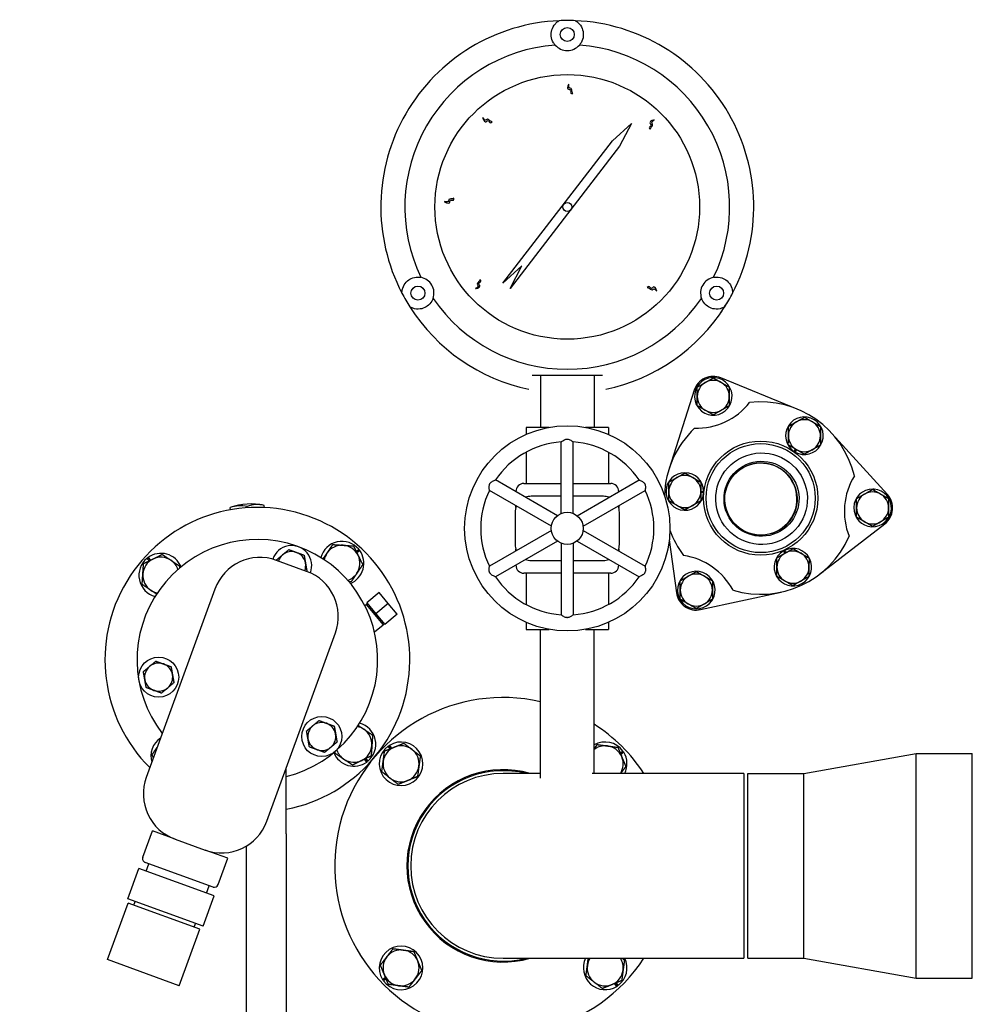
# Model space of a CAD drawing. Header units: inches. Extents: x 24 to 1128, y -69 to 748.
# Tile 106 of 256: x 174 to 189, y 225 to 240. Entities that reach past the tile are written whole.
import ezdxf

# ---------------------------------------------------------------- set-up
doc = ezdxf.new("R2010")
doc.units = ezdxf.units.IN
doc.header["$LTSCALE"] = 32
doc.header["$MEASUREMENT"] = 0
doc.layers.add('Visible (ANSI)', color=7, linetype='Continuous', lineweight=30)

msp = doc.modelspace()

# ---------------------------------------------------------------- linework, layer by layer
at = {"layer": 'Visible (ANSI)'}
for p, q in [((183.37013, 238.35129), (183.66537, 238.62117)), ((183.66537, 238.62117), (183.48024, 238.26659)), ((181.66288, 236.13199), (183.37013, 238.35129)), ((183.48024, 238.26659), (182.72039, 237.27884)), ((182.72039, 237.27884), (181.77299, 236.04729)), ((181.95812, 236.40186), (181.66288, 236.13199)), ((181.77299, 236.04729), (181.95812, 236.40186)), ((185.04175, 235.64812), (185.04225, 235.64877)), ((182.24537, 234.69617), (182.24537, 233.88367)), ((183.08537, 234.69617), (183.08537, 233.88367)), ((186.24881, 234.16837), (185.05924, 234.65547)), ((184.64317, 234.46145), (184.25167, 233.23708)), ((184.67614, 234.2406), (184.69082, 234.24907)), ((184.69082, 234.23319), (184.68234, 234.2283)), ((184.69082, 234.22656), (184.6851, 234.22325)), ((182.38363, 233.88367), (182.02412, 233.88367)), ((182.02412, 233.88367), (182.02412, 233.77455)), ((183.30662, 233.88367), (182.94711, 233.88367)), ((183.30662, 233.88367), (183.30662, 233.77455)), ((187.655, 232.8379), (186.79042, 233.78913)), ((182.57137, 232.54032), (182.57137, 233.65539)), ((182.75937, 232.54032), (182.75937, 233.65539)), ((186.20047, 233.50821), (186.22098, 233.5456)), ((186.23284, 233.53863), (186.21215, 233.50091)), ((186.2378, 233.53571), (186.21713, 233.49803)), ((182.02412, 233.49665), (182.02412, 233.00867)), ((183.30662, 233.49665), (183.30662, 233.00867)), ((182.51175, 232.5059), (181.54607, 233.06344)), ((182.81899, 232.5059), (183.78467, 233.06344)), ((181.98881, 233.00867), (182.57137, 233.00867)), ((182.75937, 233.00867), (183.34193, 233.00867)), ((187.42775, 232.91407), (187.42775, 232.92068)), ((187.4335, 232.91076), (187.4335, 232.92055)), ((187.44725, 232.91977), (187.44725, 232.90282)), ((182.41775, 232.34309), (181.45207, 232.90062)), ((181.86381, 232.87999), (181.86381, 232.88367)), ((182.57137, 232.80867), (182.10287, 232.80867)), ((183.22787, 232.80867), (182.75937, 232.80867)), ((182.91299, 232.34309), (183.87867, 232.90062)), ((183.46693, 232.88367), (183.46693, 232.87999)), ((184.78992, 232.86664), (184.74729, 232.8657)), ((184.7474, 232.87946), (184.7904, 232.8804)), ((184.74744, 232.88521), (184.79041, 232.88615)), ((177.41469, 232.59759), (177.41237, 232.63269)), ((177.6783, 232.62992), (177.67695, 232.6502)), ((177.94386, 232.63262), (177.94154, 232.66771)), ((181.86381, 232.63181), (181.86381, 232.66291)), ((183.46693, 232.66291), (183.46693, 232.63181)), ((181.85287, 232.55867), (181.85287, 232.05867)), ((183.47787, 232.05867), (183.47787, 232.55867)), ((186.59836, 231.59391), (187.61499, 232.38056)), ((182.41775, 232.27425), (181.45207, 231.71671)), ((182.91299, 232.27425), (183.87867, 231.71671)), ((179.3754, 231.94922), (179.41516, 231.98333)), ((182.51175, 232.11144), (181.54607, 231.5539)), ((181.86381, 231.95443), (181.86381, 231.98553)), ((182.57137, 232.07701), (182.57137, 230.96195)), ((182.75937, 232.07701), (182.75937, 230.96195)), ((182.81899, 232.11144), (183.78467, 231.5539)), ((183.46693, 231.98553), (183.46693, 231.95443)), ((184.25516, 232.12825), (184.36699, 231.30467)), ((176.14603, 231.80036), (176.11192, 231.84012)), ((176.15246, 231.80351), (176.11729, 231.8445)), ((176.1305, 231.85455), (176.16784, 231.81103)), ((179.37854, 231.94279), (179.41954, 231.97797)), ((179.42959, 231.96476), (179.38607, 231.92741)), ((186.05597, 231.91978), (186.03367, 231.95652)), ((186.06098, 231.92261), (186.03866, 231.95939)), ((186.05082, 231.96585), (186.07295, 231.9294)), ((178.60292, 231.6386), (178.13308, 231.80961)), ((181.86381, 231.73367), (181.86381, 231.73735)), ((182.10287, 231.80867), (182.57137, 231.80867)), ((182.75937, 231.80867), (183.22787, 231.80867)), ((183.46693, 231.73735), (183.46693, 231.73367)), ((182.57137, 231.60867), (181.98881, 231.60867)), ((182.02412, 231.60867), (182.02412, 231.12069)), ((183.34193, 231.60867), (182.75937, 231.60867)), ((183.30662, 231.60867), (183.30662, 231.12069)), ((177.17179, 231.36135), (176.10298, 228.42481)), ((179.7312, 231.30639), (179.53969, 231.14569)), ((179.87261, 231.13786), (179.7312, 231.30639)), ((184.74305, 231.04135), (185.99913, 231.31449)), ((179.50977, 231.10346), (179.53017, 231.12169)), ((179.54757, 231.1363), (179.53017, 231.12169)), ((179.53017, 231.12169), (179.79723, 230.80343)), ((179.53969, 231.14569), (179.6811, 230.97717)), ((179.87261, 231.13786), (179.6811, 230.97717)), ((180.01403, 230.96933), (179.87261, 231.13786)), ((184.91782, 231.18034), (184.90314, 231.18881)), ((184.9169, 231.19675), (184.92538, 231.19186)), ((184.92264, 231.20007), (184.92837, 231.19676)), ((179.6811, 230.97717), (179.82252, 230.80864)), ((180.01403, 230.96933), (179.82252, 230.80864)), ((179.65909, 230.69469), (179.79723, 230.80343)), ((179.81463, 230.81803), (179.79723, 230.80343)), ((182.02412, 230.84279), (182.02412, 230.73367)), ((183.30662, 230.84279), (183.30662, 230.73367)), ((177.98236, 227.74077), (179.05118, 230.67731)), ((182.02412, 230.73367), (182.38363, 230.73367)), ((182.24537, 228.41517), (182.24537, 230.73367)), ((182.94711, 230.73367), (183.30662, 230.73367)), ((183.08537, 228.48617), (183.08537, 230.73367)), ((179.90489, 228.87139), (179.87438, 228.91211)), ((179.91151, 228.8741), (179.88002, 228.91613)), ((179.89387, 228.92529), (179.92736, 228.8806)), ((183.49059, 228.80665), (183.53131, 228.83716)), ((183.4933, 228.80003), (183.53533, 228.83152)), ((183.54449, 228.81767), (183.4998, 228.78418)), ((186.35287, 228.48617), (188.10287, 228.79617)), ((188.10287, 225.29617), (188.10287, 228.79617)), ((188.10287, 228.79617), (188.97787, 228.79617)), ((188.97787, 225.29617), (188.97787, 228.79617)), ((179.5398, 228.66566), (179.50245, 228.70919)), ((179.51783, 228.71671), (179.55301, 228.67572)), ((179.52426, 228.71985), (179.55837, 228.6801)), ((178.28627, 227.54454), (178.28627, 228.57575)), ((182.24537, 228.48617), (181.66537, 228.48617)), ((185.41537, 228.48617), (183.0528, 228.48617)), ((185.41537, 228.48617), (185.41537, 225.60617)), ((185.47787, 225.60617), (185.47787, 228.48617)), ((185.47787, 228.48617), (186.35287, 228.48617)), ((186.35287, 225.60617), (186.35287, 228.48617)), ((176.04921, 227.18067), (176.19885, 227.59179)), ((176.55123, 227.46353), (176.19885, 227.59179)), ((178.28627, 227.54454), (178.28627, 224.60667)), ((176.55123, 227.46353), (177.02108, 227.29252)), ((177.37346, 227.16426), (177.02108, 227.29252)), ((177.66127, 227.35286), (177.66127, 224.60667)), ((177.14372, 226.71579), (176.08657, 227.10057)), ((176.10255, 226.96173), (176.1453, 227.07919)), ((177.22383, 226.75315), (177.37346, 227.16426)), ((175.81407, 226.53463), (175.98508, 227.00448)), ((177.1597, 226.57695), (175.98508, 227.00448)), ((177.04224, 226.61971), (177.08499, 226.73717)), ((175.50142, 225.58425), (175.82206, 226.46521)), ((176.98869, 226.10711), (175.81407, 226.53463)), ((176.93795, 226.05907), (175.82206, 226.46521)), ((175.91016, 226.43315), (175.93154, 226.49188)), ((176.98869, 226.10711), (177.1597, 226.57695)), ((176.84985, 226.09113), (176.87123, 226.14986)), ((176.6173, 225.1781), (176.93795, 226.05907)), ((176.6173, 225.1781), (175.50142, 225.58425)), ((181.66537, 225.60617), (185.41537, 225.60617)), ((185.47787, 225.60617), (186.35287, 225.60617)), ((186.35287, 225.60617), (188.10287, 225.29617)), ((179.78625, 225.27467), (179.83094, 225.30816)), ((179.83744, 225.29231), (179.79541, 225.26082)), ((179.84015, 225.28569), (179.79943, 225.25518)), ((188.10287, 225.29617), (188.97787, 225.29617)), ((183.43687, 225.16705), (183.40338, 225.21174)), ((183.41923, 225.21824), (183.45072, 225.17621)), ((183.42585, 225.22095), (183.45636, 225.18023))]:
    msp.add_line(p, q, dxfattribs=at)
for centre, radius in [((182.66537, 240.00867), 0.109), ((182.66537, 237.32117), 2.0625), ((182.66537, 237.32117), 0.06942), ((180.33793, 235.97742), 0.109), ((184.99281, 235.97742), 0.109), ((182.66537, 232.30867), 1.6), ((185.6804, 232.78023), 0.89), ((185.6804, 232.78023), 0.85), ((182.66537, 232.30867), 0.25), ((176.29639, 229.98878), 0.3125), ((178.8395, 229.06316), 0.3125)]:
    msp.add_circle(centre, radius, dxfattribs=at)
for centre, radius, start, end in [((181.66537, 227.04617), 22.25, 64.010766, 222.13328), ((182.66537, 237.32117), 2.90625, 92.481484, 207.518516), ((182.66537, 237.32117), 2.90625, 87.518516, 92.481484), ((182.66537, 237.32117), 2.90625, 332.481484, 87.518516), ((182.66537, 237.32117), 2.53125, 94.288097, 205.711903), ((182.66537, 240.00867), 0.25, 220.794128, 319.205872), ((182.66537, 237.32117), 2.53125, 334.288097, 85.711903), ((180.33793, 235.97742), 0.25, 340.794128, 79.205872), ((184.99281, 235.97742), 0.25, 100.794128, 199.205872), ((182.66537, 237.32117), 2.90625, 207.518516, 212.481484), ((182.66537, 237.32117), 2.90625, 327.518516, 332.481484), ((182.66537, 237.32117), 2.53125, 214.288097, 325.711903), ((182.66537, 237.32117), 2.90625, 212.481484, 258.093583), ((182.66537, 237.32117), 2.90625, 281.906417, 327.518516), ((184.94082, 234.36627), 0.3125, 67.73211, 162.26789), ((184.94082, 234.36627), 0.293, 209.217095, 205.398976), ((184.94082, 234.36627), 0.25, 60, 120), ((184.94082, 234.36627), 0.25, 120, 180), ((184.94082, 234.36627), 0.25, 0, 60), ((184.94082, 234.36627), 0.25, 180, 240), ((184.94082, 234.36627), 0.25, 300, 0), ((184.67669, 234.93271), 1.0625, 268.574121, 321.425879), ((184.94082, 234.36627), 0.293, 205.398976, 208.093048), ((184.94082, 234.36627), 0.25, 240, 300), ((185.6804, 232.78023), 1.5, 13.375089, 96.624911), ((186.36153, 233.75298), 0.293, 240.473236, 236.655117), ((186.36153, 233.75298), 0.25, 59.539983, 119.539983), ((185.6804, 232.78023), 1.5, 133.375089, 178.425167), ((186.36153, 233.75298), 0.25, 119.539983, 179.539983), ((186.36153, 233.75298), 0.25, 359.539983, 59.539983), ((186.36153, 233.75298), 0.25, 179.539983, 239.539983), ((186.36153, 233.75298), 0.25, 299.539983, 359.539983), ((182.66537, 232.30867), 1.35, 93.992715, 146.007285), ((182.66537, 232.30867), 1.35, 33.992715, 86.007285), ((186.36153, 233.75298), 0.25, 239.539983, 299.539983), ((186.36153, 233.75298), 0.293, 236.655117, 239.349189), ((184.49742, 232.88373), 0.293, 0.473236, 356.655117), ((184.49742, 232.88373), 0.25, 119.539983, 179.539983), ((184.49742, 232.88373), 0.25, 59.539983, 119.539983), ((184.49742, 232.88373), 0.25, 359.539983, 59.539983), ((188.04637, 232.57324), 1.0625, 148.574121, 201.425879), ((181.98881, 232.88367), 0.125, 90, 180), ((183.34193, 232.88367), 0.125, 0, 90), ((187.42375, 232.62771), 0.293, 89.217095, 85.398976), ((187.42375, 232.62771), 0.293, 85.398976, 88.093048), ((182.66537, 232.30867), 1.35, 153.992715, 206.007285), ((182.10287, 232.55867), 0.25, 90, 110.5819), ((183.22787, 232.55867), 0.25, 69.4181, 90), ((182.66537, 232.30867), 1.35, 333.992715, 26.007285), ((184.49742, 232.88373), 0.25, 179.539983, 239.539983), ((184.49742, 232.88373), 0.25, 299.539983, 359.539983), ((184.49742, 232.88373), 0.293, 356.655117, 359.349189), ((187.42375, 232.62771), 0.25, 120, 180), ((187.42375, 232.62771), 0.25, 60, 120), ((187.42375, 232.62771), 0.25, 0, 60), ((187.42375, 232.62771), 0.3125, 307.73211, 42.26789), ((177.83515, 230.26011), 2.375, 280.949643, 225.098938), ((177.73651, 231.75035), 0.94, 77.40173, 110.17175), ((182.10287, 232.55867), 0.25, 156.720461, 180), ((183.22787, 232.55867), 0.25, 0, 23.279539), ((184.49742, 232.88373), 0.25, 239.539983, 299.539983), ((187.42375, 232.62771), 0.25, 180, 240), ((187.42375, 232.62771), 0.25, 300, 0), ((187.42375, 232.62771), 0.25, 240, 300), ((177.83515, 230.26011), 1.875, 283.921866, 217.769047), ((185.6804, 232.78023), 1.5, 199.353406, 216.624911), ((185.6804, 232.78023), 1.5, 253.375089, 336.624911), ((178.36955, 231.72838), 0.3125, 338.689016, 161.310984), ((179.15287, 231.76463), 0.3415, 39.822864, 164.888624), ((179.15287, 231.76463), 0.281, 86.06371, 146.06371), ((179.15287, 231.76463), 0.281, 26.06371, 86.06371), ((182.10287, 232.05867), 0.25, 180, 203.279539), ((183.22787, 232.05867), 0.25, 336.720461, 0), ((186.18226, 231.70399), 0.293, 120.473236, 116.655117), ((176.33062, 231.57783), 0.3415, 129.822864, 254.888624), ((176.33062, 231.57783), 0.281, 116.06371, 176.06371), ((176.33062, 231.57783), 0.3415, 125.87467, 128.660603), ((176.33062, 231.57783), 0.3415, 22.684855, 125.87467), ((176.33062, 231.57783), 0.281, 56.06371, 116.06371), ((177.87656, 231.10484), 0.75, 70, 160), ((178.36955, 231.72838), 0.219, 130, 161.189906), ((178.36955, 231.72838), 0.219, 70, 130), ((178.36955, 231.72838), 0.219, 10, 70), ((179.15287, 231.76463), 0.281, 146.06371, 168.865409), ((179.15287, 231.76463), 0.3415, 292.684855, 35.87467), ((179.15287, 231.76463), 0.281, 326.06371, 26.06371), ((179.15287, 231.76463), 0.3415, 35.87467, 38.660603), ((184.31816, 230.83475), 1.0625, 28.574121, 81.425879), ((186.18226, 231.70399), 0.25, 119.539983, 179.539983), ((186.18226, 231.70399), 0.293, 116.655117, 119.349189), ((186.18226, 231.70399), 0.25, 59.539983, 119.539983), ((186.18226, 231.70399), 0.25, 359.539983, 59.539983), ((176.33062, 231.57783), 0.281, 18.708071, 56.06371), ((178.36955, 231.72838), 0.219, 338.810094, 10), ((181.98881, 231.73367), 0.125, 180, 270), ((182.10287, 232.05867), 0.25, 249.4181, 270), ((183.22787, 232.05867), 0.25, 270, 290.5819), ((183.34193, 231.73367), 0.125, 270, 0), ((186.18226, 231.70399), 0.25, 179.539983, 239.539983), ((186.18226, 231.70399), 0.25, 299.539983, 359.539983), ((176.33062, 231.57783), 0.281, 176.06371, 236.06371), ((178.34641, 230.93383), 0.75, 340, 70), ((179.15287, 231.76463), 0.281, 288.708071, 326.06371), ((182.66537, 232.30867), 1.35, 213.992715, 266.007285), ((182.66537, 232.30867), 1.35, 273.992715, 326.007285), ((184.67665, 231.34672), 0.293, 329.217095, 325.398976), ((184.67665, 231.34672), 0.25, 120, 180), ((184.67665, 231.34672), 0.25, 60, 120), ((184.67665, 231.34672), 0.25, 0, 60), ((186.18226, 231.70399), 0.25, 239.539983, 299.539983), ((176.33062, 231.57783), 0.281, 236.06371, 258.865409), ((184.67665, 231.34672), 0.3125, 187.73211, 282.26789), ((184.67665, 231.34672), 0.25, 180, 240), ((184.67665, 231.34672), 0.25, 300, 0), ((184.67665, 231.34672), 0.25, 240, 300), ((184.67665, 231.34672), 0.293, 325.398976, 328.093048), ((176.29639, 229.98878), 0.219, 130, 190), ((176.29639, 229.98878), 0.219, 70, 130), ((176.29639, 229.98878), 0.219, 10, 70), ((176.29639, 229.98878), 0.219, 310, 10), ((176.29639, 229.98878), 0.219, 190, 250), ((176.29639, 229.98878), 0.219, 250, 310), ((181.66537, 227.04617), 2.625, 77.235023, 326.730938), ((178.8395, 229.06316), 0.219, 130, 190), ((178.8395, 229.06316), 0.219, 70, 130), ((178.8395, 229.06316), 0.219, 10, 70), ((179.33967, 228.94238), 0.281, 56.06371, 78.865409), ((179.33967, 228.94238), 0.3415, 309.822864, 74.888624), ((181.66537, 227.04617), 2.625, 33.269062, 57.251505), ((178.8395, 229.06316), 0.219, 310, 10), ((179.33967, 228.94238), 0.281, 356.06371, 56.06371), ((176.51742, 228.75558), 0.3415, 124.011429, 195.988571), ((178.8395, 229.06316), 0.219, 190, 250), ((179.33967, 228.94238), 0.281, 296.06371, 356.06371), ((180.07438, 228.63716), 0.34, 126.032553, 122.066892), ((180.07438, 228.63716), 0.34, 122.066892, 124.865161), ((180.07438, 228.63716), 0.281, 52.27697, 112.27697), ((183.25636, 228.63716), 0.34, 36.032553, 120.192879), ((183.25636, 228.63716), 0.281, 82.27697, 127.481574), ((183.25636, 228.63716), 0.281, 22.27697, 82.27697), ((176.51742, 228.75558), 0.281, 149.527682, 170.472318), ((178.8395, 229.06316), 0.219, 250, 310), ((179.33967, 228.94238), 0.3415, 202.684855, 305.87467), ((179.33967, 228.94238), 0.281, 198.708071, 236.06371), ((180.07438, 228.63716), 0.281, 112.27697, 172.27697), ((180.07438, 228.63716), 0.281, 352.27697, 52.27697), ((183.25636, 228.63716), 0.34, 32.066892, 34.865161), ((183.25636, 228.63716), 0.34, 333.634932, 32.066892), ((179.33967, 228.94238), 0.281, 236.06371, 296.06371), ((179.33967, 228.94238), 0.3415, 305.87467, 308.660603), ((180.07438, 228.63716), 0.281, 172.27697, 232.27697), ((183.25636, 228.63716), 0.281, 327.497808, 22.27697), ((181.66537, 227.04617), 1.5, 73.739795, 286.260205), ((180.07438, 228.63716), 0.281, 292.27697, 352.27697), ((181.66537, 227.04617), 1.48435, 75.95882, 284.04118), ((181.66537, 227.04617), 1.44, 90, 270), ((176.80775, 228.1683), 0.75, 160, 250), ((180.07438, 228.63716), 0.281, 232.27697, 292.27697), ((177.27759, 227.99729), 0.75, 250, 340), ((176.10794, 227.1593), 0.0625, 160, 250), ((177.1651, 226.77452), 0.0625, 250, 340), ((180.07438, 225.45518), 0.34, 216.032553, 212.066892), ((180.07438, 225.45518), 0.281, 82.27697, 142.27697), ((180.07438, 225.45518), 0.281, 22.27697, 82.27697), ((180.07438, 225.45518), 0.281, 142.27697, 202.27697), ((180.07438, 225.45518), 0.281, 322.27697, 22.27697), ((183.25636, 225.45518), 0.34, 153.634932, 302.066892), ((183.25636, 225.45518), 0.281, 147.497808, 172.27697), ((183.25636, 225.45518), 0.34, 306.032553, 26.365068), ((183.25636, 225.45518), 0.281, 352.27697, 32.502192), ((183.25636, 225.45518), 0.281, 172.27697, 232.27697), ((183.25636, 225.45518), 0.281, 292.27697, 352.27697), ((180.07438, 225.45518), 0.34, 212.066892, 214.865161), ((180.07438, 225.45518), 0.281, 202.27697, 262.27697), ((180.07438, 225.45518), 0.281, 262.27697, 322.27697), ((183.25636, 225.45518), 0.281, 232.27697, 292.27697), ((183.25636, 225.45518), 0.34, 302.066892, 304.865161)]:
    msp.add_arc(centre, radius, start, end, dxfattribs=at)
for centre, major_axis, ratio, start_param, end_param in [((183.29387, 236.95796), (1.25914, 2.18166), 0.8655768, 4.60901454, 4.69224749), ((185.68198, 232.76516), (-0.23286, 0.51204), 0.99986596, 3.14272799, 6.28204997), ((177.60422, 231.74159), (-0.06083, 0.9191), 0.70710678, 6.07819391, 6.4881767), ((177.86881, 231.7591), (-0.06083, 0.9191), 0.70710678, 6.07819391, 6.4881767)]:
    msp.add_ellipse(centre, major_axis=major_axis, ratio=ratio, start_param=start_param, end_param=end_param, dxfattribs=at)
for centre, major_axis in [((185.693, 232.77017), (0.29564, -0.65007)), ((185.693, 232.77017), (0.24204, -0.5322)), ((185.68315, 232.76569), (-0.23348, 0.5134)), ((185.68315, 232.76569), (0.23286, -0.51204))]:
    msp.add_ellipse(centre, major_axis=major_axis, ratio=0.99986596, dxfattribs=at)
for points, knots in [([(182.4761, 239.84533), (182.46611, 239.85687), (182.4578, 239.86865), (182.42974, 239.91566), (182.41959, 239.95184), (182.41374, 240.01448), (182.41593, 240.04693), (182.43553, 240.11286), (182.4526, 240.14634), (182.49103, 240.18852), (182.50439, 240.20116), (182.52751, 240.21733), (182.53325, 240.22104), (182.53954, 240.22469)], [1.08845993, 1.08845993, 1.08845993, 1.08845993, 1.64749949, 1.64749949, 3.29499898, 3.29499898, 4.72115011, 4.72115011, 6.14730124, 6.14730124, 6.68180599, 6.68180599, 6.84263001, 6.84263001, 6.84263001, 6.84263001]), ([(182.7912, 240.22469), (182.79749, 240.22104), (182.80323, 240.21733), (182.82635, 240.20116), (182.83971, 240.18852), (182.87814, 240.14634), (182.89521, 240.11286), (182.91481, 240.04693), (182.917, 240.01448), (182.91115, 239.95184), (182.90099, 239.91566), (182.87294, 239.86865), (182.86462, 239.85687), (182.85463, 239.84533)], [8.07902497, 8.07902497, 8.07902497, 8.07902497, 8.23984899, 8.23984899, 8.77435374, 8.77435374, 10.20050487, 10.20050487, 11.626656, 11.626656, 13.27415549, 13.27415549, 13.83319505, 13.83319505, 13.83319505, 13.83319505]), ([(182.74963, 239.09031), (182.73725, 239.09012), (182.70433, 239.08963), (182.73752, 239.1619), (182.63882, 239.13976), (182.71137, 239.286), (182.6734, 239.17058), (182.74185, 239.17931), (182.73485, 239.11398), (182.74143, 239.11183), (182.74963, 239.09031)], [0, 0, 0, 0, 0.076424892, 0.203274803, 0.317820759, 0.516929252, 0.653159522, 0.744058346, 0.88598076, 0.925268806, 0.925268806, 0.925268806, 0.925268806]), ([(181.49317, 238.64891), (181.48442, 238.64015), (181.46115, 238.61686), (181.4346, 238.69182), (181.37923, 238.60718), (181.32937, 238.76262), (181.38256, 238.65338), (181.42557, 238.70733), (181.46607, 238.6556), (181.47229, 238.65863), (181.49317, 238.64891)], [0, 0, 0, 0, 0.076424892, 0.203274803, 0.317820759, 0.516929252, 0.653159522, 0.744058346, 0.88598076, 0.925268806, 0.925268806, 0.925268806, 0.925268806]), ([(183.95845, 238.53149), (183.94945, 238.53998), (183.92549, 238.56256), (183.99965, 238.59128), (183.91343, 238.64417), (184.06736, 238.69853), (183.95971, 238.64218), (184.01489, 238.60076), (183.96435, 238.55877), (183.96756, 238.55264), (183.95845, 238.53149)], [0, 0, 0, 0, 0.076424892, 0.203274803, 0.317820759, 0.516929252, 0.653159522, 0.744058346, 0.88598076, 0.925268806, 0.925268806, 0.925268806, 0.925268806]), ([(180.89943, 237.45685), (180.89926, 237.44447), (180.8988, 237.41155), (180.82752, 237.44683), (180.84678, 237.34753), (180.70271, 237.4243), (180.81697, 237.38299), (180.81024, 237.45166), (180.87533, 237.44277), (180.87768, 237.44928), (180.89943, 237.45685)], [0, 0, 0, 0, 0.076424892, 0.203274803, 0.317820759, 0.516929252, 0.653159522, 0.744058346, 0.88598076, 0.925268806, 0.925268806, 0.925268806, 0.925268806]), ([(180.08793, 235.97838), (180.08795, 235.98565), (180.08829, 235.99248), (180.09073, 236.02059), (180.095, 236.03848), (180.11232, 236.09285), (180.13277, 236.12437), (180.18007, 236.1743), (180.20708, 236.19243), (180.26425, 236.21869), (180.30067, 236.22798), (180.3554, 236.22719), (180.36977, 236.22588), (180.38475, 236.223)], [8.07902497, 8.07902497, 8.07902497, 8.07902497, 8.23984899, 8.23984899, 8.77435374, 8.77435374, 10.20050487, 10.20050487, 11.626656, 11.626656, 13.27415549, 13.27415549, 13.83319505, 13.83319505, 13.83319505, 13.83319505]), ([(181.3041, 236.18808), (181.3126, 236.17908), (181.3352, 236.15515), (181.2595, 236.13079), (181.3425, 236.07298), (181.18567, 236.02766), (181.29641, 236.07765), (181.24373, 236.12222), (181.29663, 236.16119), (181.29377, 236.16749), (181.3041, 236.18808)], [0, 0, 0, 0, 0.076424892, 0.203274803, 0.317820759, 0.516929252, 0.653159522, 0.744058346, 0.88598076, 0.925268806, 0.925268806, 0.925268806, 0.925268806]), ([(184.94599, 236.223), (184.96097, 236.22588), (184.97534, 236.22719), (185.03007, 236.22798), (185.06649, 236.21869), (185.12366, 236.19243), (185.15067, 236.1743), (185.19797, 236.12437), (185.21842, 236.09285), (185.23574, 236.03848), (185.24001, 236.02059), (185.24244, 235.99248), (185.24279, 235.98565), (185.24281, 235.97838)], [1.08845993, 1.08845993, 1.08845993, 1.08845993, 1.64749949, 1.64749949, 3.29499898, 3.29499898, 4.72115011, 4.72115011, 6.14730124, 6.14730124, 6.68180599, 6.68180599, 6.84263001, 6.84263001, 6.84263001, 6.84263001]), ([(183.91279, 236.06384), (183.92101, 236.07309), (183.94289, 236.09769), (183.97375, 236.0244), (184.02411, 236.11212), (184.08292, 235.95983), (184.02347, 236.0658), (183.98366, 236.00944), (183.94023, 236.05873), (183.9342, 236.05534), (183.91279, 236.06384)], [0, 0, 0, 0, 0.076424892, 0.203274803, 0.317820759, 0.516929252, 0.653159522, 0.744058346, 0.88598076, 0.925268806, 0.925268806, 0.925268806, 0.925268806]), ([(180.57401, 235.89518), (180.56875, 235.88), (180.56233, 235.86625), (180.53532, 235.81889), (180.5095, 235.79261), (180.45871, 235.7566), (180.42951, 235.74227), (180.36261, 235.72628), (180.32508, 235.72432), (180.26934, 235.73651), (180.25171, 235.74176), (180.22615, 235.7537), (180.22007, 235.75682), (180.21376, 235.76043)], [5.35947552, 5.35947552, 5.35947552, 5.35947552, 5.9482065, 5.9482065, 7.56377367, 7.56377367, 8.9899248, 8.9899248, 10.41607594, 10.41607594, 10.95058069, 10.95058069, 11.11140471, 11.11140471, 11.11140471, 11.11140471]), ([(185.11698, 235.76043), (185.11067, 235.75682), (185.10458, 235.7537), (185.07903, 235.74176), (185.0614, 235.73651), (185.00565, 235.72432), (184.96813, 235.72628), (184.90123, 235.74227), (184.87203, 235.7566), (184.84821, 235.77348), (184.82124, 235.79261), (184.79542, 235.81889), (184.76841, 235.86625), (184.76199, 235.88), (184.75673, 235.89518)], [-3.54763103, -3.54763103, -3.54763103, -3.54763103, -3.38680701, -3.38680701, -2.85230226, -2.85230226, -1.42615113, -1.42615113, 0, 0, 0, 1.61556717, 1.61556717, 2.20429815, 2.20429815, 2.20429815, 2.20429815]), ([(182.57137, 233.65539), (182.57137, 233.65539), (182.5722, 233.65608), (182.57641, 233.65951), (182.5809, 233.66312), (182.59333, 233.67244), (182.60165, 233.67836), (182.61783, 233.6879), (182.62528, 233.69179), (182.63967, 233.69734), (182.64643, 233.6993), (182.65577, 233.70072), (182.65807, 233.70097), (182.6614, 233.70118), (182.66243, 233.70123), (182.66422, 233.70127), (182.66499, 233.70128), (182.66647, 233.70127), (182.66718, 233.70126), (182.66907, 233.70119), (182.67024, 233.70113), (182.6744, 233.70081), (182.67734, 233.70041), (182.68963, 233.6981), (182.6984, 233.69481), (182.71581, 233.68654), (182.72467, 233.68107), (182.74026, 233.67046), (182.74684, 233.66541), (182.75535, 233.65871), (182.75787, 233.65663), (182.75921, 233.65553), (182.75937, 233.65539), (182.75937, 233.65539)], [-1.159920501, -1.159920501, -1.159920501, -1.159920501, -1.106581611, -1.106581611, -1.021616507, -1.021616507, -0.92624701, -0.92624701, -0.858338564, -0.858338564, -0.804308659, -0.804308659, -0.786846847, -0.786846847, -0.779072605, -0.779072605, -0.773264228, -0.773264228, -0.767822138, -0.767822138, -0.758830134, -0.758830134, -0.735798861, -0.735798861, -0.66134258, -0.66134258, -0.572803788, -0.572803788, -0.482638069, -0.482638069, -0.410214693, -0.410214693, -0.386508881, -0.386508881, -0.386508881, -0.386508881]), ([(181.45207, 232.90062), (181.45207, 232.90062), (181.45189, 232.90169), (181.45103, 232.90705), (181.45014, 232.91274), (181.44829, 232.92817), (181.44732, 232.93833), (181.44714, 232.95711), (181.44751, 232.96551), (181.44989, 232.98075), (181.45157, 232.98758), (181.45502, 232.99638), (181.45595, 232.99849), (181.45744, 233.00149), (181.45791, 233.0024), (181.45877, 233.00398), (181.45915, 233.00464), (181.45989, 233.00592), (181.46026, 233.00653), (181.46126, 233.00814), (181.4619, 233.00912), (181.46426, 233.01256), (181.46607, 233.01491), (181.47422, 233.02439), (181.48145, 233.03035), (181.49731, 233.04129), (181.50648, 233.04623), (181.52347, 233.05442), (181.53114, 233.0576), (181.54119, 233.06161), (181.54425, 233.06275), (181.54587, 233.06336), (181.54607, 233.06344), (181.54607, 233.06344)], [-1.159920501, -1.159920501, -1.159920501, -1.159920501, -1.106581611, -1.106581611, -1.021616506, -1.021616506, -0.92624701, -0.92624701, -0.858338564, -0.858338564, -0.804308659, -0.804308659, -0.786846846, -0.786846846, -0.779072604, -0.779072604, -0.773264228, -0.773264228, -0.767822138, -0.767822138, -0.758830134, -0.758830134, -0.735798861, -0.735798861, -0.661342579, -0.661342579, -0.572803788, -0.572803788, -0.482638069, -0.482638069, -0.410214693, -0.410214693, -0.386508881, -0.386508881, -0.386508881, -0.386508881]), ([(183.78467, 233.06344), (183.78467, 233.06344), (183.78568, 233.06306), (183.79075, 233.06113), (183.79612, 233.05905), (183.81041, 233.05294), (183.8197, 233.0487), (183.83605, 233.03946), (183.84314, 233.03495), (183.85514, 233.02526), (183.86022, 233.02039), (183.86612, 233.013), (183.86748, 233.01114), (183.86934, 233.00836), (183.86989, 233.00749), (183.87082, 233.00596), (183.87121, 233.0053), (183.87195, 233.00402), (183.87229, 233.00339), (183.87318, 233.00173), (183.87371, 233.00068), (183.87551, 232.99692), (183.87664, 232.99417), (183.88078, 232.98237), (183.88232, 232.97313), (183.88386, 232.95393), (183.88356, 232.94352), (183.88216, 232.9247), (183.88107, 232.91648), (183.87952, 232.90577), (183.87898, 232.90255), (183.8787, 232.90083), (183.87867, 232.90062), (183.87867, 232.90062)], [-1.159920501, -1.159920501, -1.159920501, -1.159920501, -1.106581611, -1.106581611, -1.021616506, -1.021616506, -0.92624701, -0.92624701, -0.858338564, -0.858338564, -0.804308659, -0.804308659, -0.786846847, -0.786846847, -0.779072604, -0.779072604, -0.773264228, -0.773264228, -0.767822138, -0.767822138, -0.758830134, -0.758830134, -0.735798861, -0.735798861, -0.661342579, -0.661342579, -0.572803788, -0.572803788, -0.482638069, -0.482638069, -0.410214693, -0.410214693, -0.386508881, -0.386508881, -0.386508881, -0.386508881]), ([(181.54607, 231.5539), (181.54607, 231.5539), (181.54506, 231.55428), (181.53999, 231.55621), (181.53461, 231.55829), (181.52033, 231.56439), (181.51104, 231.56864), (181.49469, 231.57788), (181.4876, 231.58239), (181.47559, 231.59208), (181.47052, 231.59695), (181.46462, 231.60433), (181.46326, 231.6062), (181.4614, 231.60898), (181.46085, 231.60985), (181.45992, 231.61138), (181.45953, 231.61204), (181.45879, 231.61332), (181.45845, 231.61395), (181.45756, 231.61561), (181.45703, 231.61666), (181.45523, 231.62042), (181.4541, 231.62317), (181.44996, 231.63497), (181.44842, 231.6442), (181.44688, 231.66341), (181.44718, 231.67382), (181.44858, 231.69264), (181.44966, 231.70086), (181.45122, 231.71157), (181.45175, 231.71479), (181.45204, 231.71651), (181.45207, 231.71671), (181.45207, 231.71671)], [-1.159920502, -1.159920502, -1.159920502, -1.159920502, -1.106581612, -1.106581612, -1.021616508, -1.021616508, -0.926247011, -0.926247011, -0.858338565, -0.858338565, -0.80430866, -0.80430866, -0.786846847, -0.786846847, -0.779072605, -0.779072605, -0.773264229, -0.773264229, -0.767822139, -0.767822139, -0.758830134, -0.758830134, -0.735798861, -0.735798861, -0.66134258, -0.66134258, -0.572803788, -0.572803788, -0.48263807, -0.48263807, -0.410214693, -0.410214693, -0.386508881, -0.386508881, -0.386508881, -0.386508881]), ([(183.87867, 231.71671), (183.87867, 231.71671), (183.87885, 231.71565), (183.87971, 231.71029), (183.8806, 231.7046), (183.88245, 231.68917), (183.88342, 231.67901), (183.88359, 231.66023), (183.88323, 231.65183), (183.88084, 231.63659), (183.87916, 231.62976), (183.87572, 231.62096), (183.87479, 231.61885), (183.8733, 231.61585), (183.87283, 231.61494), (183.87197, 231.61336), (183.87159, 231.6127), (183.87085, 231.61142), (183.87048, 231.61081), (183.86948, 231.6092), (183.86884, 231.60822), (183.86648, 231.60478), (183.86467, 231.60243), (183.85652, 231.59295), (183.84929, 231.58699), (183.83342, 231.57605), (183.82426, 231.57111), (183.80726, 231.56292), (183.7996, 231.55974), (183.78955, 231.55573), (183.78649, 231.55459), (183.78486, 231.55398), (183.78467, 231.5539), (183.78467, 231.5539)], [-1.159920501, -1.159920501, -1.159920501, -1.159920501, -1.106581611, -1.106581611, -1.021616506, -1.021616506, -0.92624701, -0.92624701, -0.858338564, -0.858338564, -0.804308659, -0.804308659, -0.786846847, -0.786846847, -0.779072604, -0.779072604, -0.773264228, -0.773264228, -0.767822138, -0.767822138, -0.758830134, -0.758830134, -0.735798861, -0.735798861, -0.661342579, -0.661342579, -0.572803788, -0.572803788, -0.482638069, -0.482638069, -0.410214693, -0.410214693, -0.386508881, -0.386508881, -0.386508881, -0.386508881]), ([(182.75937, 230.96195), (182.75937, 230.96194), (182.75854, 230.96126), (182.75432, 230.95783), (182.74984, 230.95421), (182.73741, 230.9449), (182.72909, 230.93898), (182.71291, 230.92943), (182.70546, 230.92555), (182.69107, 230.92), (182.68431, 230.91804), (182.67497, 230.91662), (182.67267, 230.91637), (182.66934, 230.91616), (182.66831, 230.91611), (182.66652, 230.91607), (182.66575, 230.91606), (182.66427, 230.91607), (182.66356, 230.91608), (182.66167, 230.91614), (182.6605, 230.91621), (182.65634, 230.91653), (182.6534, 230.91693), (182.64111, 230.91924), (182.63234, 230.92252), (182.61493, 230.93079), (182.60607, 230.93626), (182.59048, 230.94688), (182.5839, 230.95193), (182.57539, 230.95863), (182.57287, 230.96071), (182.57153, 230.96181), (182.57137, 230.96195), (182.57137, 230.96195)], [-1.159920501, -1.159920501, -1.159920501, -1.159920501, -1.106581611, -1.106581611, -1.021616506, -1.021616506, -0.92624701, -0.92624701, -0.858338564, -0.858338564, -0.804308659, -0.804308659, -0.786846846, -0.786846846, -0.779072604, -0.779072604, -0.773264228, -0.773264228, -0.767822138, -0.767822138, -0.758830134, -0.758830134, -0.735798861, -0.735798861, -0.661342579, -0.661342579, -0.572803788, -0.572803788, -0.482638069, -0.482638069, -0.410214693, -0.410214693, -0.386508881, -0.386508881, -0.386508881, -0.386508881])]:
    msp.add_open_spline(points, degree=3, knots=knots, dxfattribs=at)
for points, weights in [([(182.11884, 234.69617), (182.66537, 234.69617), (183.21189, 234.69617)], [1.01148146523, 1.09566801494, 1.01148146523]), ([(184.81582, 234.58278), (184.87384, 234.61627), (184.94082, 234.65495)], [1, 1.0379548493, 1]), ([(184.94082, 234.65495), (185.00781, 234.61627), (185.06582, 234.58278)], [1, 1.0379548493, 1]), ([(184.69082, 234.51061), (184.75781, 234.54929), (184.81582, 234.58278)], [1, 1.0379548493, 1]), ([(184.69082, 234.36627), (184.69082, 234.43326), (184.69082, 234.51061)], [1, 1.0379548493, 1]), ([(185.06582, 234.58278), (185.12384, 234.54929), (185.19082, 234.51061)], [1, 1.0379548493, 1]), ([(185.19082, 234.51061), (185.19082, 234.43326), (185.19082, 234.36627)], [1, 1.0379548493, 1]), ([(184.69082, 234.22193), (184.69082, 234.29929), (184.69082, 234.36627)], [1, 1.0379548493, 1]), ([(185.19082, 234.36627), (185.19082, 234.29929), (185.19082, 234.22193)], [1, 1.0379548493, 1]), ([(184.81582, 234.14977), (184.75781, 234.18326), (184.69082, 234.22193)], [1, 1.0379548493, 1]), ([(184.94082, 234.0776), (184.87384, 234.11627), (184.81582, 234.14977)], [1, 1.0379548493, 1]), ([(185.06582, 234.14977), (185.00781, 234.11627), (184.94082, 234.0776)], [1, 1.0379548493, 1]), ([(185.19082, 234.22193), (185.12384, 234.18326), (185.06582, 234.14977)], [1, 1.0379548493, 1]), ([(186.23827, 233.97048), (186.29655, 234.00351), (186.36384, 234.04164)], [1, 1.0379548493, 1]), ([(186.36384, 234.04164), (186.43052, 234.00243), (186.48826, 233.96847)], [1, 1.0379548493, 1]), ([(186.11153, 233.75498), (186.11207, 233.82197), (186.11269, 233.89932)], [1, 1.0379548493, 1]), ([(186.11269, 233.89932), (186.17999, 233.93745), (186.23827, 233.97048)], [1, 1.0379548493, 1]), ([(186.48826, 233.96847), (186.546, 233.93451), (186.61268, 233.8953)], [1, 1.0379548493, 1]), ([(186.61268, 233.8953), (186.61206, 233.81795), (186.61152, 233.75097)], [1, 1.0379548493, 1]), ([(186.11038, 233.61065), (186.111, 233.688), (186.11153, 233.75498)], [1, 1.0379548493, 1]), ([(186.61152, 233.75097), (186.61098, 233.68398), (186.61036, 233.60664)], [1, 1.0379548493, 1]), ([(186.23479, 233.53748), (186.17705, 233.57144), (186.11038, 233.61065)], [1, 1.0379548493, 1]), ([(186.35921, 233.46431), (186.29253, 233.50352), (186.23479, 233.53748)], [1, 1.0379548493, 1]), ([(186.48478, 233.53547), (186.4265, 233.50245), (186.35921, 233.46431)], [1, 1.0379548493, 1]), ([(186.61036, 233.60664), (186.54306, 233.5685), (186.48478, 233.53547)], [1, 1.0379548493, 1]), ([(184.24859, 233.03007), (184.31589, 233.06821), (184.37417, 233.10123)], [1, 1.0379548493, 1]), ([(184.37417, 233.10123), (184.43245, 233.13426), (184.49974, 233.1724)], [1, 1.0379548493, 1]), ([(184.49974, 233.1724), (184.56642, 233.13319), (184.62416, 233.09923)], [1, 1.0379548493, 1]), ([(184.62416, 233.09923), (184.6819, 233.06527), (184.74857, 233.02606)], [1, 1.0379548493, 1]), ([(184.24743, 232.88574), (184.24797, 232.95272), (184.24859, 233.03007)], [1, 1.0379548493, 1]), ([(184.74857, 233.02606), (184.74795, 232.94871), (184.74742, 232.88172)], [1, 1.0379548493, 1]), ([(187.29875, 232.84422), (187.35676, 232.87771), (187.42375, 232.91639)], [1, 1.0379548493, 1]), ([(187.42375, 232.91639), (187.49073, 232.87771), (187.54875, 232.84422)], [1, 1.0379548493, 1]), ([(184.24627, 232.74141), (184.24689, 232.81875), (184.24743, 232.88574)], [1, 1.0379548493, 1]), ([(184.74742, 232.88172), (184.74688, 232.81474), (184.74626, 232.73739)], [1, 1.0379548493, 1]), ([(187.17375, 232.77205), (187.24073, 232.81072), (187.29875, 232.84422)], [1, 1.0379548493, 1]), ([(187.17375, 232.62771), (187.17375, 232.6947), (187.17375, 232.77205)], [1, 1.0379548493, 1]), ([(187.54875, 232.84422), (187.60676, 232.81072), (187.67375, 232.77205)], [1, 1.0379548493, 1]), ([(187.67375, 232.77205), (187.67375, 232.6947), (187.67375, 232.62771)], [1, 1.0379548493, 1]), ([(184.37069, 232.66824), (184.31295, 232.70219), (184.24627, 232.74141)], [1, 1.0379548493, 1]), ([(184.49511, 232.59507), (184.42843, 232.63428), (184.37069, 232.66824)], [1, 1.0379548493, 1]), ([(184.62068, 232.66623), (184.5624, 232.6332), (184.49511, 232.59507)], [1, 1.0379548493, 1]), ([(184.74626, 232.73739), (184.67896, 232.69926), (184.62068, 232.66623)], [1, 1.0379548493, 1]), ([(187.17375, 232.48337), (187.17375, 232.56072), (187.17375, 232.62771)], [1, 1.0379548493, 1]), ([(187.67375, 232.62771), (187.67375, 232.56072), (187.67375, 232.48337)], [1, 1.0379548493, 1]), ([(187.29875, 232.4112), (187.24073, 232.4447), (187.17375, 232.48337)], [1, 1.0379548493, 1]), ([(187.67375, 232.48337), (187.60676, 232.4447), (187.54875, 232.4112)], [1, 1.0379548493, 1]), ([(187.42375, 232.33904), (187.35676, 232.37771), (187.29875, 232.4112)], [1, 1.0379548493, 1]), ([(187.54875, 232.4112), (187.49073, 232.37771), (187.42375, 232.33904)], [1, 1.0379548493, 1]), ([(178.91974, 231.92151), (178.96177, 231.98397), (179.01031, 232.05611)], [1, 1.0379548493, 1]), ([(179.01031, 232.05611), (179.09705, 232.05014), (179.17216, 232.04497)], [1, 1.0379548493, 1]), ([(179.17216, 232.04497), (179.24728, 232.0398), (179.33402, 232.03383)], [1, 1.0379548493, 1]), ([(179.33402, 232.03383), (179.37222, 231.95573), (179.4053, 231.8881)], [1, 1.0379548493, 1]), ([(186.05901, 231.9215), (186.11729, 231.95452), (186.18458, 231.99266)], [1, 1.0379548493, 1]), ([(186.18458, 231.99266), (186.25126, 231.95345), (186.309, 231.91949)], [1, 1.0379548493, 1]), ([(176.06142, 231.75898), (176.13952, 231.79718), (176.20716, 231.83026)], [1, 1.0379548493, 1]), ([(176.20716, 231.83026), (176.2748, 231.86334), (176.3529, 231.90154)], [1, 1.0379548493, 1]), ([(176.3529, 231.90154), (176.42503, 231.853), (176.4875, 231.81097)], [1, 1.0379548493, 1]), ([(178.13192, 231.81487), (178.18383, 231.85842), (178.22878, 231.89614)], [1, 1.0379548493, 1]), ([(178.22878, 231.89614), (178.27374, 231.93386), (178.32564, 231.97741)], [1, 1.0379548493, 1]), ([(178.32564, 231.97741), (178.38931, 231.95424), (178.44446, 231.93417)], [1, 1.0379548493, 1]), ([(178.44446, 231.93417), (178.4996, 231.9141), (178.56327, 231.89093)], [1, 1.0379548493, 1]), ([(178.56327, 231.89093), (178.57504, 231.8242), (178.58523, 231.76641)], [1, 1.0379548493, 1]), ([(178.85884, 231.83099), (178.89036, 231.87784), (178.91974, 231.92151)], [1.01620379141, 1.0262325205, 1]), ([(179.4053, 231.8881), (179.43838, 231.82046), (179.47658, 231.74236)], [1, 1.0379548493, 1]), ([(185.93227, 231.706), (185.93281, 231.77299), (185.93343, 231.85033)], [1, 1.0379548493, 1]), ([(185.93343, 231.85033), (186.00073, 231.88847), (186.05901, 231.9215)], [1, 1.0379548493, 1]), ([(186.309, 231.91949), (186.36674, 231.88553), (186.43341, 231.84632)], [1, 1.0379548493, 1]), ([(186.43341, 231.84632), (186.43279, 231.76897), (186.43226, 231.70199)], [1, 1.0379548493, 1]), ([(176.05029, 231.59712), (176.05545, 231.67224), (176.06142, 231.75898)], [1, 1.0379548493, 1]), ([(176.4875, 231.81097), (176.54996, 231.76893), (176.6221, 231.7204)], [1, 1.0379548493, 1]), ([(176.6221, 231.7204), (176.62095, 231.70379), (176.61986, 231.68794)], [1, 1.00705258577, 1.01148421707]), ([(178.13284, 231.8097), (178.13238, 231.81227), (178.13192, 231.81487)], [1.00274541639, 1.00142630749, 1]), ([(178.58523, 231.76641), (178.59542, 231.70862), (178.60718, 231.64189)], [1, 1.0379548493, 1]), ([(179.47658, 231.74236), (179.42804, 231.67023), (179.38601, 231.60776)], [1, 1.0379548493, 1]), ([(185.93111, 231.56167), (185.93173, 231.63902), (185.93227, 231.706)], [1, 1.0379548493, 1]), ([(186.43226, 231.70199), (186.43172, 231.635), (186.4311, 231.55765)], [1, 1.0379548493, 1]), ([(176.03915, 231.43527), (176.04512, 231.52201), (176.05029, 231.59712)], [1, 1.0379548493, 1]), ([(178.60718, 231.64189), (178.60516, 231.64019), (178.60316, 231.63851)], [1, 1.00142630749, 1.00274541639]), ([(179.38601, 231.60776), (179.34397, 231.54529), (179.29544, 231.47316)], [1, 1.0379548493, 1]), ([(184.42665, 231.49106), (184.49363, 231.52973), (184.55165, 231.56322)], [1, 1.0379548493, 1]), ([(184.55165, 231.56322), (184.60966, 231.59672), (184.67665, 231.63539)], [1, 1.0379548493, 1]), ([(184.67665, 231.63539), (184.74363, 231.59672), (184.80165, 231.56322)], [1, 1.0379548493, 1]), ([(184.80165, 231.56322), (184.85966, 231.52973), (184.92665, 231.49106)], [1, 1.0379548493, 1]), ([(186.05553, 231.4885), (185.99779, 231.52246), (185.93111, 231.56167)], [1, 1.0379548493, 1]), ([(186.4311, 231.55765), (186.3638, 231.51952), (186.30552, 231.48649)], [1, 1.0379548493, 1]), ([(176.17375, 231.3447), (176.11128, 231.38673), (176.03915, 231.43527)], [1, 1.0379548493, 1]), ([(179.29544, 231.47316), (179.27883, 231.4743), (179.26298, 231.47539)], [1, 1.00705258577, 1.01148421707]), ([(184.42665, 231.34672), (184.42665, 231.41371), (184.42665, 231.49106)], [1, 1.0379548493, 1]), ([(184.92665, 231.49106), (184.92665, 231.41371), (184.92665, 231.34672)], [1, 1.0379548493, 1]), ([(186.17995, 231.41533), (186.11327, 231.45454), (186.05553, 231.4885)], [1, 1.0379548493, 1]), ([(186.30552, 231.48649), (186.24724, 231.45346), (186.17995, 231.41533)], [1, 1.0379548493, 1]), ([(176.26426, 231.2838), (176.21742, 231.31532), (176.17375, 231.3447)], [1.01620379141, 1.0262325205, 1]), ([(184.42665, 231.20238), (184.42665, 231.27973), (184.42665, 231.34672)], [1, 1.0379548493, 1]), ([(184.92665, 231.34672), (184.92665, 231.27973), (184.92665, 231.20238)], [1, 1.0379548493, 1]), ([(184.55165, 231.13021), (184.49363, 231.16371), (184.42665, 231.20238)], [1, 1.0379548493, 1]), ([(184.67665, 231.05804), (184.60966, 231.09672), (184.55165, 231.13021)], [1, 1.0379548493, 1]), ([(184.80165, 231.13021), (184.74363, 231.09672), (184.67665, 231.05804)], [1, 1.0379548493, 1]), ([(184.92665, 231.20238), (184.85966, 231.16371), (184.80165, 231.13021)], [1, 1.0379548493, 1]), ([(176.05876, 230.07527), (176.11066, 230.11883), (176.15561, 230.15655)], [1, 1.0379548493, 1]), ([(176.15561, 230.15655), (176.20057, 230.19427), (176.25247, 230.23782)], [1, 1.0379548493, 1]), ([(176.25247, 230.23782), (176.31615, 230.21464), (176.37129, 230.19457)], [1, 1.0379548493, 1]), ([(176.37129, 230.19457), (176.42643, 230.1745), (176.4901, 230.15133)], [1, 1.0379548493, 1]), ([(176.4901, 230.15133), (176.50187, 230.0846), (176.51206, 230.02681)], [1, 1.0379548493, 1]), ([(176.08071, 229.95075), (176.07052, 230.00854), (176.05876, 230.07527)], [1, 1.0379548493, 1]), ([(176.51206, 230.02681), (176.52225, 229.96902), (176.53401, 229.90229)], [1, 1.0379548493, 1]), ([(176.10267, 229.82623), (176.0909, 229.89296), (176.08071, 229.95075)], [1, 1.0379548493, 1]), ([(176.53401, 229.90229), (176.48211, 229.85874), (176.43716, 229.82102)], [1, 1.0379548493, 1]), ([(176.22148, 229.78299), (176.16634, 229.80306), (176.10267, 229.82623)], [1, 1.0379548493, 1]), ([(176.3403, 229.73974), (176.27662, 229.76292), (176.22148, 229.78299)], [1, 1.0379548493, 1]), ([(176.43716, 229.82102), (176.3922, 229.7833), (176.3403, 229.73974)], [1, 1.0379548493, 1]), ([(178.60187, 229.14965), (178.65378, 229.19321), (178.69873, 229.23093)], [1, 1.0379548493, 1]), ([(178.69873, 229.23093), (178.74368, 229.26865), (178.79559, 229.3122)], [1, 1.0379548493, 1]), ([(178.79559, 229.3122), (178.85926, 229.28903), (178.91441, 229.26896)], [1, 1.0379548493, 1]), ([(178.91441, 229.26896), (178.96955, 229.24889), (179.03322, 229.22571)], [1, 1.0379548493, 1]), ([(179.03322, 229.22571), (179.04499, 229.15898), (179.05518, 229.10119)], [1, 1.0379548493, 1]), ([(179.40603, 229.23642), (179.45288, 229.2049), (179.49655, 229.17551)], [1.01620379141, 1.0262325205, 1]), ([(178.62383, 229.02513), (178.61364, 229.08292), (178.60187, 229.14965)], [1, 1.0379548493, 1]), ([(179.05518, 229.10119), (179.06537, 229.0434), (179.07713, 228.97667)], [1, 1.0379548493, 1]), ([(179.49655, 229.17551), (179.55901, 229.13348), (179.63115, 229.08494)], [1, 1.0379548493, 1]), ([(179.63115, 229.08494), (179.62518, 228.99821), (179.62001, 228.92309)], [1, 1.0379548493, 1]), ([(178.64579, 228.90062), (178.63402, 228.96734), (178.62383, 229.02513)], [1, 1.0379548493, 1]), ([(179.07713, 228.97667), (179.02523, 228.93312), (178.98027, 228.8954)], [1, 1.0379548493, 1]), ([(179.62001, 228.92309), (179.61484, 228.84797), (179.60887, 228.76124)], [1, 1.0379548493, 1]), ([(179.96786, 228.89719), (180.03753, 228.92573), (180.11798, 228.95869)], [1, 1.0379548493, 1]), ([(180.11798, 228.95869), (180.18675, 228.90549), (180.24631, 228.85942)], [1, 1.0379548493, 1]), ([(183.08537, 228.87537), (183.10815, 228.90482), (183.13336, 228.93741)], [1.01888228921, 1.01763376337, 1]), ([(183.13336, 228.93741), (183.21951, 228.92573), (183.29412, 228.91561)], [1, 1.0379548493, 1]), ([(183.29412, 228.91561), (183.36873, 228.90549), (183.45489, 228.89381)], [1, 1.0379548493, 1]), ([(176.19371, 228.77786), (176.23776, 228.84332), (176.27596, 228.90009)], [1, 1.03432383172, 1.00656729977]), ([(176.21536, 228.73359), (176.20491, 228.75496), (176.19371, 228.77786)], [1.01548401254, 1.01083519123, 1]), ([(178.7646, 228.85737), (178.70946, 228.87744), (178.64579, 228.90062)], [1, 1.0379548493, 1]), ([(178.88341, 228.81413), (178.81974, 228.8373), (178.7646, 228.85737)], [1, 1.0379548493, 1]), ([(178.98027, 228.8954), (178.93532, 228.85768), (178.88341, 228.81413)], [1, 1.0379548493, 1]), ([(179.0482, 228.79982), (179.04934, 228.81643), (179.05043, 228.83227)], [1, 1.00705258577, 1.01148421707]), ([(179.1828, 228.70925), (179.12033, 228.75128), (179.0482, 228.79982)], [1, 1.0379548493, 1]), ([(179.60887, 228.76124), (179.53077, 228.72304), (179.46314, 228.68996)], [1, 1.0379548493, 1]), ([(179.79593, 228.67492), (179.80605, 228.74953), (179.81773, 228.83569)], [1, 1.0379548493, 1]), ([(179.81773, 228.83569), (179.89818, 228.86864), (179.96786, 228.89719)], [1, 1.0379548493, 1]), ([(180.24631, 228.85942), (180.30586, 228.81336), (180.37463, 228.76016)], [1, 1.0379548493, 1]), ([(180.37463, 228.76016), (180.36295, 228.67401), (180.35283, 228.5994)], [1, 1.0379548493, 1]), ([(183.45489, 228.89381), (183.48784, 228.81336), (183.51639, 228.74368)], [1, 1.0379548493, 1]), ([(179.3174, 228.61867), (179.24527, 228.66721), (179.1828, 228.70925)], [1, 1.0379548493, 1]), ([(179.46314, 228.68996), (179.3955, 228.65687), (179.3174, 228.61867)], [1, 1.0379548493, 1]), ([(179.77413, 228.51416), (179.78581, 228.60031), (179.79593, 228.67492)], [1, 1.0379548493, 1]), ([(183.51639, 228.74368), (183.54493, 228.67401), (183.57789, 228.59356)], [1, 1.0379548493, 1]), ([(179.90245, 228.4149), (179.8429, 228.46096), (179.77413, 228.51416)], [1, 1.0379548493, 1]), ([(180.35283, 228.5994), (180.34271, 228.52479), (180.33103, 228.43863)], [1, 1.0379548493, 1]), ([(183.57789, 228.59356), (183.53346, 228.53613), (183.49482, 228.48617)], [1, 1.0314996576, 1.0107146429]), ([(180.03078, 228.31563), (179.96201, 228.36883), (179.90245, 228.4149)], [1, 1.0379548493, 1]), ([(180.1809, 228.37713), (180.11123, 228.34859), (180.03078, 228.31563)], [1, 1.0379548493, 1]), ([(180.33103, 228.43863), (180.25058, 228.40568), (180.1809, 228.37713)], [1, 1.0379548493, 1]), ([(179.85211, 225.62711), (179.89818, 225.68666), (179.95138, 225.75543)], [1, 1.0379548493, 1]), ([(179.95138, 225.75543), (180.03753, 225.74375), (180.11214, 225.73363)], [1, 1.0379548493, 1]), ([(180.11214, 225.73363), (180.18675, 225.72351), (180.27291, 225.71183)], [1, 1.0379548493, 1]), ([(180.27291, 225.71183), (180.30586, 225.63138), (180.33441, 225.5617)], [1, 1.0379548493, 1]), ([(179.75285, 225.49878), (179.80605, 225.56755), (179.85211, 225.62711)], [1, 1.0379548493, 1]), ([(180.33441, 225.5617), (180.36295, 225.49203), (180.39591, 225.41158)], [1, 1.0379548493, 1]), ([(182.97791, 225.49294), (182.98529, 225.54739), (182.99326, 225.60617)], [1, 1.02741744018, 1.01522381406]), ([(183.52043, 225.60617), (183.53794, 225.59263), (183.55661, 225.57818)], [1.01475872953, 1.01002980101, 1]), ([(183.55661, 225.57818), (183.54493, 225.49203), (183.53481, 225.41742)], [1, 1.0379548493, 1]), ([(179.81435, 225.34866), (179.78581, 225.41833), (179.75285, 225.49878)], [1, 1.0379548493, 1]), ([(180.39591, 225.41158), (180.34271, 225.34281), (180.29664, 225.28325)], [1, 1.0379548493, 1]), ([(182.95611, 225.33218), (182.96779, 225.41833), (182.97791, 225.49294)], [1, 1.0379548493, 1]), ([(183.53481, 225.41742), (183.52469, 225.34281), (183.51301, 225.25665)], [1, 1.0379548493, 1]), ([(179.87585, 225.19853), (179.8429, 225.27898), (179.81435, 225.34866)], [1, 1.0379548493, 1]), ([(180.29664, 225.28325), (180.25058, 225.2237), (180.19738, 225.15493)], [1, 1.0379548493, 1]), ([(183.08443, 225.23291), (183.02488, 225.27898), (182.95611, 225.33218)], [1, 1.0379548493, 1]), ([(183.21276, 225.13365), (183.14399, 225.18685), (183.08443, 225.23291)], [1, 1.0379548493, 1]), ([(183.51301, 225.25665), (183.43256, 225.2237), (183.36288, 225.19515)], [1, 1.0379548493, 1]), ([(180.03662, 225.17673), (179.96201, 225.18685), (179.87585, 225.19853)], [1, 1.0379548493, 1]), ([(180.19738, 225.15493), (180.11123, 225.16661), (180.03662, 225.17673)], [1, 1.0379548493, 1]), ([(183.36288, 225.19515), (183.29321, 225.16661), (183.21276, 225.13365)], [1, 1.0379548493, 1])]:
    msp.add_rational_spline(points, weights, degree=2, dxfattribs=at)

doc.saveas('drawing.dxf')
